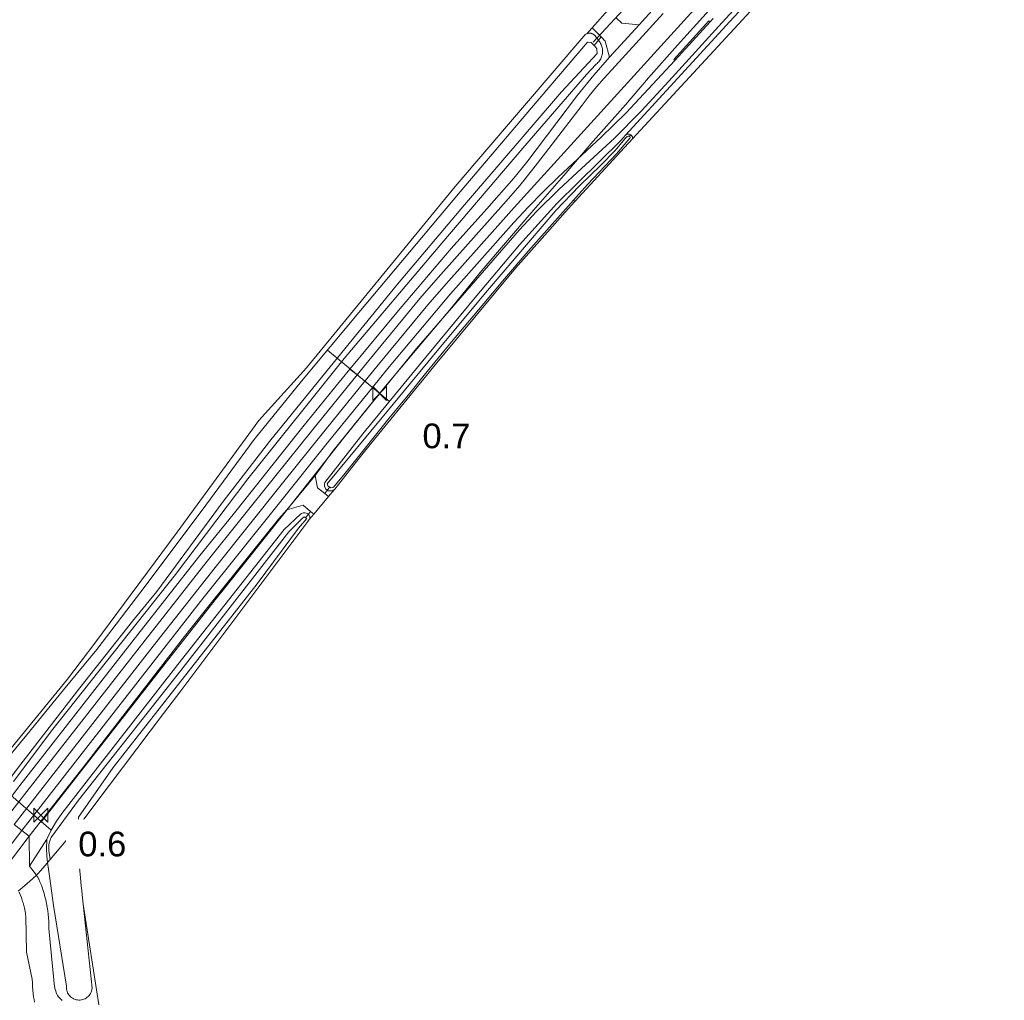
# Model space of a CAD drawing. Extents: x 140829 to 145054, y 448512 to 451778.
# Tile 26 of 152: x 141636 to 141796, y 449554 to 449713. Entities that reach past the tile are written whole.
import ezdxf
from ezdxf import colors
from ezdxf.entities.mleader import LeaderData, LeaderLine
from ezdxf.math import Vec2, Vec3

# ---------------------------------------------------------------- set-up
doc = ezdxf.new("R2010")
doc.units = 0
doc.header["$MEASUREMENT"] = 0
for name, color, linetype in [('geometrie2d', 7, 'Continuous'), ('geometrie2dBegroeidTerreindeel', 7, 'Continuous'), ('geometrie2dOndersteunendWaterdeel', 7, 'Continuous'), ('geometrie2dOndersteunendWegdeel', 7, 'Continuous'), ('geometrie2dOverigeConstructie', 7, 'Continuous'), ('geometrie2dWaterdeel', 7, 'Continuous'), ('geometrie2dWegdeel', 7, 'Continuous'), ('HMPAL', 1, 'Continuous'), ('PPALHM', 10, 'Continuous')]:
    doc.layers.add(name, color=color, linetype=linetype)
doc.styles.get("Standard").update_dxf_attribs({"font": 'arial.ttf'})

msp = doc.modelspace()

# ---------------------------------------------------------------- linework, layer by layer
at = {"layer": 'geometrie2d', "linetype": 'Continuous', "lineweight": 0}
for p, q in [((141742.62, 449708.67), (141747.77, 449714.35)), ((141737.93, 449703.41), (141742.62, 449708.67)), ((141734.2, 449699.03), (141737.93, 449703.41)), ((141728.96, 449693.13), (141734.2, 449699.03)), ((141724.21, 449687.56), (141728.96, 449693.13)), ((141718.94, 449681.51), (141724.21, 449687.56)), ((141710.98, 449672.19), (141718.94, 449681.51)), ((141705.78, 449665.86), (141710.98, 449672.19)), ((141699.9, 449658.89), (141705.78, 449665.86)), ((141695.14, 449653.17), (141699.9, 449658.89)), ((141688.57, 449645.05), (141695.14, 449653.17)), ((141678.91, 449632.82), (141688.57, 449645.05)), ((141669.17, 449620.6), (141678.91, 449632.82)), ((141668.04, 449619.18), (141669.17, 449620.6)), ((141659.73, 449608.58), (141668.04, 449619.18)), ((141639.61, 449582.87), (141659.73, 449608.58))]:
    msp.add_line(p, q, dxfattribs=at)
at = {"layer": 'geometrie2dBegroeidTerreindeel', "linetype": 'Continuous', "lineweight": 0}
for p, q in [((141735.36, 449693.52), (141766.7, 449727.49)), ((141731.35, 449714.33), (141728.81, 449711.47)), ((141728.81, 449711.47), (141728.3, 449710.9)), ((141727.45, 449710.13), (141706.63, 449685.78)), ((141727.56, 449710.26), (141727.45, 449710.13)), ((141727.68, 449710.37), (141727.56, 449710.26)), ((141727.82, 449710.46), (141727.68, 449710.37)), ((141727.97, 449710.53), (141727.82, 449710.46)), ((141728.3, 449710.9), (141727.97, 449710.53)), ((141734.03, 449692.09), (141735.36, 449693.52)), ((141726.03, 449683.35), (141734.03, 449692.09)), ((141706.63, 449685.78), (141682.58, 449656.43)), ((141724.45, 449681.62), (141726.03, 449683.35)), ((141721.62, 449678.43), (141724.45, 449681.62)), ((141716.42, 449672.56), (141721.62, 449678.43)), ((141703.68, 449657.25), (141716.42, 449672.56)), ((141693.11, 449644.34), (141703.68, 449657.25)), ((141682.58, 449656.43), (141674.91, 449647.93)), ((141674.91, 449647.93), (141661.67, 449629.88)), ((141691.35, 449642.1), (141693.11, 449644.34)), ((141687.21, 449636.84), (141691.35, 449642.1)), ((141686.15, 449635.62), (141687.07, 449636.72)), ((141687.07, 449636.72), (141687.21, 449636.84)), ((141683.79, 449632.79), (141686.15, 449635.62)), ((141682.8, 449631.57), (141683.05, 449631.9)), ((141683.05, 449631.9), (141683.79, 449632.79)), ((141683.79, 449632.79), (141683.79, 449632.79)), ((141662.26, 449604.19), (141682.8, 449631.57)), ((141661.67, 449629.88), (141648.34, 449611.89)), ((141648.34, 449611.89), (141643.91, 449606.07)), ((141643.91, 449606.07), (141634.35, 449594.32)), ((141659.49, 449600.52), (141662.26, 449604.19)), ((141648.52, 449586), (141659.49, 449600.52)), ((141645.81, 449582.4), (141648.52, 449586)), ((141645.63, 449582.19), (141645.81, 449582.4)), ((141645.52, 449581.4), (141645.57, 449581.89)), ((141645.53, 449580.91), (141645.52, 449581.4)), ((141645.56, 449578.74), (141645.53, 449580.91)), ((141645.57, 449581.89), (141645.63, 449582.19)), ((141645.8, 449576.05), (141645.56, 449578.74)), ((141639.21, 449574.62), (141640.63, 449576.3)), ((141640.63, 449576.3), (141640.71, 449576.39)), ((141640.71, 449576.39), (141640.86, 449575.32)), ((141646.02, 449573.98), (141645.8, 449576.05)), ((141638.93, 449574.37), (141639.21, 449574.62)), ((141640.86, 449575.32), (141641.06, 449573.82)), ((141639.04, 449574.11), (141638.93, 449574.37)), ((141639.11, 449574), (141639.04, 449574.11)), ((141639.22, 449573.78), (141639.11, 449574)), ((141639.27, 449573.7), (141639.22, 449573.78)), ((141639.47, 449573.27), (141639.27, 449573.7)), ((141639.65, 449572.84), (141639.47, 449573.27)), ((141639.81, 449572.39), (141639.65, 449572.84)), ((141641.06, 449573.82), (141641.67, 449569.42)), ((141646.16, 449572.58), (141646.02, 449573.98)), ((141636.13, 449571.61), (141636.28, 449571.24)), ((141636.28, 449571.24), (141636.42, 449570.86)), ((141639.98, 449571.88), (141639.81, 449572.39)), ((141640.14, 449571.37), (141639.98, 449571.88)), ((141640.29, 449570.85), (141640.14, 449571.37)), ((141646.19, 449572.29), (141646.16, 449572.58)), ((141646.47, 449569.64), (141646.19, 449572.29)), ((141636.42, 449570.86), (141636.55, 449570.49)), ((141636.55, 449570.49), (141636.66, 449570.1)), ((141636.66, 449570.1), (141636.71, 449569.97)), ((141636.71, 449569.97), (141636.74, 449569.89)), ((141636.74, 449569.89), (141636.81, 449569.67)), ((141636.81, 449569.67), (141636.88, 449569.45)), ((141640.42, 449570.33), (141640.29, 449570.85)), ((141640.54, 449569.76), (141640.42, 449570.33)), ((141640.65, 449569.18), (141640.54, 449569.76)), ((141646.47, 449569.64), (141649.03, 449553.37)), ((141647.9, 449556.04), (141646.47, 449569.64)), ((141646.47, 449569.64), (141646.47, 449569.64)), ((141649.03, 449553.37), (141646.47, 449569.64)), ((141636.88, 449569.45), (141636.94, 449569.23)), ((141636.94, 449569.23), (141636.99, 449568.98)), ((141636.99, 449568.98), (141637.04, 449568.75)), ((141637.04, 449568.75), (141637.05, 449568.73)), ((141637.05, 449568.73), (141637.09, 449568.47)), ((141637.09, 449568.47), (141637.12, 449568.21)), ((141637.12, 449568.21), (141637.15, 449567.95)), ((141640.74, 449568.6), (141640.65, 449569.18)), ((141640.82, 449568.02), (141640.74, 449568.6)), ((141640.87, 449567.44), (141640.82, 449568.02)), ((141641.67, 449569.42), (141643.76, 449556.38)), ((141637.15, 449567.95), (141637.17, 449567.69)), ((141637.17, 449567.69), (141637.17, 449567.64)), ((141637.17, 449567.64), (141637.31, 449561.86)), ((141640.91, 449566.86), (141640.87, 449567.44)), ((141640.93, 449566.27), (141640.91, 449566.86)), ((141640.94, 449565.69), (141640.93, 449566.27)), ((141641.85, 449556.26), (141640.94, 449565.69)), ((141637.31, 449561.86), (141638.24, 449557.51)), ((141638.24, 449557.51), (141638.25, 449556.92)), ((141638.25, 449556.92), (141638.28, 449556.32)), ((141638.28, 449556.32), (141638.32, 449555.72)), ((141638.32, 449555.72), (141638.38, 449555.13)), ((141641.92, 449555.9), (141641.85, 449556.26)), ((141642.03, 449555.55), (141641.92, 449555.9)), ((141642.17, 449555.21), (141642.03, 449555.55)), ((141643.76, 449556.38), (141643.75, 449556.12)), ((141643.75, 449556.12), (141643.77, 449555.92)), ((141643.77, 449555.92), (141643.8, 449555.71)), ((141643.8, 449555.71), (141643.86, 449555.51)), ((141643.86, 449555.51), (141643.94, 449555.32)), ((141643.94, 449555.32), (141644.04, 449555.14)), ((141647.64, 449555.21), (141647.74, 449555.39)), ((141647.74, 449555.39), (141647.81, 449555.59)), ((141647.81, 449555.59), (141647.86, 449555.79)), ((141647.86, 449555.79), (141647.9, 449556.04)), ((141638.38, 449555.13), (141638.44, 449554.68)), ((141638.44, 449554.68), (141638.52, 449554.24)), ((141638.52, 449554.24), (141638.61, 449553.8)), ((141642.34, 449554.89), (141642.17, 449555.21)), ((141642.55, 449554.59), (141642.34, 449554.89)), ((141642.79, 449554.31), (141642.55, 449554.59)), ((141643.06, 449554.06), (141642.79, 449554.31)), ((141644.04, 449555.14), (141644.16, 449554.96)), ((141644.16, 449554.96), (141644.3, 449554.8)), ((141644.3, 449554.8), (141644.44, 449554.66)), ((141644.44, 449554.66), (141644.6, 449554.54)), ((141644.6, 449554.54), (141644.78, 449554.42)), ((141644.78, 449554.42), (141644.93, 449554.34)), ((141644.93, 449554.34), (141644.96, 449554.33)), ((141644.96, 449554.33), (141645.15, 449554.25)), ((141645.15, 449554.25), (141645.35, 449554.19)), ((141645.35, 449554.19), (141645.56, 449554.15)), ((141645.56, 449554.15), (141645.77, 449554.13)), ((141645.77, 449554.13), (141645.93, 449554.14)), ((141645.93, 449554.14), (141645.97, 449554.14)), ((141645.97, 449554.14), (141646.01, 449554.14)), ((141646.01, 449554.14), (141646.18, 449554.16)), ((141646.18, 449554.16), (141646.38, 449554.21)), ((141646.38, 449554.21), (141646.58, 449554.27)), ((141646.58, 449554.27), (141646.77, 449554.35)), ((141646.77, 449554.35), (141646.95, 449554.46)), ((141646.95, 449554.46), (141647.12, 449554.58)), ((141647.12, 449554.58), (141647.28, 449554.71)), ((141647.28, 449554.71), (141647.42, 449554.87)), ((141647.42, 449554.87), (141647.54, 449555.03)), ((141647.54, 449555.03), (141647.64, 449555.21))]:
    msp.add_line(p, q, dxfattribs=at)
at = {"layer": 'geometrie2dOndersteunendWaterdeel', "linetype": 'Continuous', "lineweight": 0}
for p, q in [((141706.63, 449685.78), (141727.45, 449710.13)), ((141727.45, 449710.13), (141727.56, 449710.26)), ((141727.56, 449710.26), (141727.68, 449710.37)), ((141727.68, 449710.37), (141727.82, 449710.46)), ((141727.82, 449710.46), (141727.97, 449710.53)), ((141727.97, 449710.53), (141728.03, 449710.56)), ((141728.03, 449710.56), (141728.11, 449710.58)), ((141728.11, 449710.58), (141728.19, 449710.6)), ((141728.19, 449710.6), (141728.27, 449710.61)), ((141728.27, 449710.61), (141728.35, 449710.61)), ((141728.35, 449710.61), (141728.43, 449710.61)), ((141728.43, 449710.61), (141728.51, 449710.61)), ((141728.51, 449710.61), (141728.59, 449710.6)), ((141728.59, 449710.6), (141728.67, 449710.58)), ((141728.67, 449710.58), (141728.75, 449710.56)), ((141728.75, 449710.56), (141728.83, 449710.53)), ((141728.83, 449710.53), (141728.9, 449710.5)), ((141728.9, 449710.5), (141728.97, 449710.46)), ((141728.97, 449710.46), (141729.04, 449710.42)), ((141729.04, 449710.42), (141729.11, 449710.37)), ((141729.11, 449710.37), (141729.17, 449710.32)), ((141729.17, 449710.32), (141729.23, 449710.26)), ((141729.23, 449710.26), (141729.28, 449710.2)), ((141729.28, 449710.2), (141729.31, 449710.17)), ((141729.31, 449710.17), (141729.59, 449709.8)), ((141729.31, 449710.17), (141729.31, 449710.17)), ((141729.59, 449709.8), (141729.84, 449709.46)), ((141728.04, 449709.13), (141718.98, 449698.55)), ((141728.68, 449709.12), (141728.04, 449709.13)), ((141729.16, 449708.64), (141728.68, 449709.12)), ((141729.84, 449709.46), (141729.16, 449708.64)), ((141729.16, 449708.64), (141729.84, 449709.46)), ((141729.27, 449708.53), (141729.16, 449708.64)), ((141729.55, 449708.07), (141729.27, 449708.53)), ((141729.84, 449709.46), (141730.1, 449709.12)), ((141730.1, 449709.12), (141730.19, 449708.96)), ((141730.19, 449708.96), (141730.27, 449708.8)), ((141730.27, 449708.8), (141730.34, 449708.62)), ((141730.34, 449708.62), (141730.4, 449708.45)), ((141730.4, 449708.45), (141730.45, 449708.27)), ((141730.45, 449708.27), (141730.48, 449708.08)), ((141723.86, 449701.1), (141729.61, 449707.33)), ((141729.61, 449707.33), (141729.55, 449708.07)), ((141730.28, 449706.62), (141730.2, 449706.46)), ((141730.35, 449706.8), (141730.28, 449706.62)), ((141730.41, 449706.97), (141730.35, 449706.8)), ((141730.45, 449707.16), (141730.41, 449706.97)), ((141730.48, 449707.34), (141730.45, 449707.16)), ((141730.48, 449708.08), (141730.5, 449707.9)), ((141730.5, 449707.52), (141730.48, 449707.34)), ((141730.5, 449707.9), (141730.51, 449707.71)), ((141730.51, 449707.71), (141730.5, 449707.52)), ((141729.41, 449705.55), (141727.9, 449703.91)), ((141729.49, 449705.61), (141729.41, 449705.55)), ((141729.63, 449705.72), (141729.49, 449705.61)), ((141729.76, 449705.86), (141729.63, 449705.72)), ((141729.89, 449705.99), (141729.76, 449705.86)), ((141730, 449706.14), (141729.89, 449705.99)), ((141730.11, 449706.29), (141730, 449706.14)), ((141730.2, 449706.46), (141730.11, 449706.29)), ((141727.9, 449703.91), (141717.59, 449691.99)), ((141708.18, 449682.81), (141723.86, 449701.1)), ((141718.98, 449698.55), (141707.45, 449684.94)), ((141733.46, 449693.26), (141734.24, 449694.08)), ((141734.49, 449693.91), (141734.12, 449693.49)), ((141734.24, 449694.08), (141734.52, 449694.26)), ((141734.67, 449693.97), (141734.49, 449693.91)), ((141734.52, 449694.26), (141734.85, 449694.28)), ((141734.8, 449693.96), (141734.67, 449693.97)), ((141734.85, 449693.92), (141734.8, 449693.96)), ((141734.85, 449694.28), (141735.06, 449694.18)), ((141734.85, 449693.92), (141735.06, 449694.18)), ((141735.06, 449694.18), (141734.85, 449693.92)), ((141734.9, 449693.89), (141734.85, 449693.92)), ((141734.96, 449693.76), (141734.9, 449693.89)), ((141735.06, 449694.18), (141735.15, 449694.13)), ((141735.15, 449694.13), (141735.33, 449693.86)), ((141735.33, 449693.86), (141735.36, 449693.52)), ((141723.12, 449683.07), (141733.46, 449693.26)), ((141734.12, 449693.49), (141732.53, 449691.63)), ((141732.77, 449691.1), (141734.94, 449693.61)), ((141735.36, 449693.52), (141734.03, 449692.09)), ((141734.94, 449693.61), (141734.96, 449693.76)), ((141717.59, 449691.99), (141704.49, 449676.62)), ((141734.03, 449692.09), (141726.03, 449683.35)), ((141728.05, 449686.12), (141732.77, 449691.1)), ((141732.53, 449691.63), (141730.21, 449689.27)), ((141730.21, 449689.27), (141726.79, 449685.9)), ((141726.79, 449685.9), (141722.95, 449681.92)), ((141725.79, 449683.57), (141728.05, 449686.12)), ((141682.58, 449656.43), (141706.63, 449685.78)), ((141707.45, 449684.94), (141691.08, 449665.38)), ((141697.32, 449669.97), (141708.18, 449682.81)), ((141717.06, 449676.35), (141723.12, 449683.07)), ((141723.2, 449680.66), (141725.79, 449683.57)), ((141726.03, 449683.35), (141724.45, 449681.62)), ((141725.79, 449683.57), (141726.03, 449683.35)), ((141726.03, 449683.35), (141725.79, 449683.57)), ((141725.79, 449683.57), (141725.79, 449683.57)), ((141722.95, 449681.92), (141711.9, 449668.94)), ((141724.45, 449681.62), (141721.62, 449678.43)), ((141718.47, 449675.34), (141723.2, 449680.66)), ((141721.62, 449678.43), (141716.42, 449672.56)), ((141704.49, 449676.62), (141688.71, 449657.97)), ((141709.9, 449667.81), (141717.06, 449676.35)), ((141714.61, 449670.86), (141718.47, 449675.34)), ((141716.42, 449672.56), (141703.68, 449657.25)), ((141685.25, 449655.17), (141697.32, 449669.97)), ((141711, 449666.55), (141714.61, 449670.86)), ((141711.9, 449668.94), (141704, 449659.55)), ((141700.88, 449656.96), (141709.9, 449667.81)), ((141691.08, 449665.38), (141681.81, 449654.28)), ((141706.07, 449660.68), (141711, 449666.55)), ((141701.65, 449655.24), (141706.07, 449660.68)), ((141704, 449659.55), (141694.85, 449648.4)), ((141688.71, 449657.97), (141673.11, 449638.48)), ((141703.68, 449657.25), (141693.11, 449644.34)), ((141674.91, 449647.93), (141682.58, 449656.43)), ((141691.73, 449645.75), (141700.88, 449656.96)), ((141681.81, 449654.28), (141674.12, 449644.84)), ((141676.64, 449644.51), (141685.25, 449655.17)), ((141699.32, 449652.35), (141701.65, 449655.24)), ((141695.92, 449648.23), (141699.32, 449652.35)), ((141661.67, 449629.88), (141674.91, 449647.93)), ((141694.85, 449648.4), (141685.96, 449637.68)), ((141688.84, 449639.43), (141695.92, 449648.23)), ((141674.12, 449644.84), (141666.29, 449634.24)), ((141669.12, 449634.82), (141676.64, 449644.51)), ((141685.56, 449637.9), (141691.73, 449645.75)), ((141693.11, 449644.34), (141691.35, 449642.1)), ((141691.35, 449642.1), (141687.21, 449636.84)), ((141673.11, 449638.48), (141661.39, 449623)), ((141673.11, 449638.48), (141673.11, 449638.48)), ((141687, 449637.21), (141688.84, 449639.43)), ((141685.49, 449637.67), (141685.56, 449637.9)), ((141685.51, 449637.3), (141685.49, 449637.67)), ((141685.71, 449636.84), (141685.51, 449637.3)), ((141685.97, 449636.66), (141685.71, 449636.84)), ((141685.96, 449637.68), (141685.98, 449637.49)), ((141685.97, 449636.66), (141686.37, 449637.14)), ((141686.37, 449637.14), (141685.97, 449636.66)), ((141686.1, 449636.57), (141685.97, 449636.66)), ((141685.97, 449636.66), (141685.97, 449636.66)), ((141685.98, 449637.49), (141686.03, 449637.37)), ((141686.03, 449637.37), (141686.37, 449637.14)), ((141686.55, 449636.54), (141686.1, 449636.57)), ((141686.37, 449637.14), (141686.52, 449637.04)), ((141686.52, 449637.04), (141686.88, 449637.07)), ((141686.74, 449636.57), (141686.55, 449636.54)), ((141686.55, 449636.54), (141686.55, 449636.54)), ((141686.91, 449636.63), (141686.74, 449636.57)), ((141686.88, 449637.07), (141687, 449637.21)), ((141687.07, 449636.72), (141686.91, 449636.63)), ((141687.21, 449636.84), (141687.07, 449636.72)), ((141666.29, 449634.24), (141656.65, 449621.34)), ((141658.4, 449620.25), (141669.12, 449634.82)), ((141678.98, 449630.28), (141681.62, 449632.78)), ((141681.94, 449632.12), (141679.73, 449629.89)), ((141681.33, 449630.51), (141682.64, 449632.05)), ((141681.62, 449632.78), (141681.77, 449632.89)), ((141681.77, 449632.89), (141682.08, 449633)), ((141682.24, 449632.35), (141681.94, 449632.12)), ((141682.08, 449633), (141682.4, 449633)), ((141682.46, 449632.19), (141682.24, 449632.35)), ((141682.4, 449633), (141682.71, 449632.89)), ((141682.9, 449632.75), (141682.46, 449632.19)), ((141682.46, 449632.19), (141682.9, 449632.75)), ((141682.64, 449632.05), (141682.46, 449632.19)), ((141682.71, 449632.89), (141682.82, 449632.82)), ((141683.05, 449631.9), (141682.8, 449631.57)), ((141682.82, 449632.82), (141682.86, 449632.79)), ((141682.86, 449632.79), (141682.9, 449632.75)), ((141682.9, 449632.75), (141682.96, 449632.69)), ((141682.96, 449632.69), (141683.09, 449632.47)), ((141683.11, 449632.04), (141683.05, 449631.9)), ((141683.09, 449632.47), (141683.12, 449632.34)), ((141683.12, 449632.11), (141683.11, 449632.04)), ((141683.12, 449632.34), (141683.13, 449632.19)), ((141683.13, 449632.19), (141683.12, 449632.11)), ((141661.8, 449608.42), (141678.98, 449630.28)), ((141682.8, 449631.57), (141662.26, 449604.19)), ((141674.61, 449621.48), (141681.33, 449630.51)), ((141648.34, 449611.89), (141661.67, 449629.88)), ((141679.73, 449629.89), (141662.26, 449607.48)), ((141661.39, 449623), (141641.55, 449597.97)), ((141656.65, 449621.34), (141648.66, 449610.89)), ((141665.04, 449609.25), (141674.61, 449621.48)), ((141654.47, 449615.44), (141658.4, 449620.25)), ((141645.94, 449604.68), (141654.47, 449615.44)), ((141643.91, 449606.07), (141648.34, 449611.89)), ((141648.66, 449610.89), (141643.27, 449604.32)), ((141648.49, 449591.35), (141661.8, 449608.42)), ((141651.34, 449591.79), (141665.04, 449609.25)), ((141662.26, 449607.48), (141645.73, 449586.46)), ((141634.35, 449594.32), (141643.91, 449606.07)), ((141636.38, 449592.31), (141645.94, 449604.68)), ((141643.27, 449604.32), (141637.37, 449597.04)), ((141662.26, 449604.19), (141659.49, 449600.52)), ((141659.49, 449600.52), (141648.52, 449586)), ((141637.37, 449597.04), (141634.56, 449593.67)), ((141641.55, 449597.97), (141635.19, 449589.48)), ((141631.98, 449586.61), (141636.38, 449592.31)), ((141643, 449584.35), (141648.49, 449591.35)), ((141645.74, 449583.75), (141651.34, 449591.79)), ((141645.73, 449586.46), (141641.41, 449580.63)), ((141648.52, 449586), (141645.81, 449582.4)), ((141642.15, 449583.08), (141643, 449584.35)), ((141641.31, 449581.63), (141642.15, 449583.08)), ((141645.63, 449582.19), (141645.74, 449583.75)), ((141645.81, 449582.4), (141645.63, 449582.19)), ((141640.61, 449580.18), (141641.31, 449581.63)), ((141645.63, 449582.19), (141645.63, 449582.19)), ((141640.56, 449578.71), (141640.6, 449580.01)), ((141640.6, 449580.01), (141640.61, 449580.18)), ((141640.93, 449579.26), (141640.9, 449579.01)), ((141640.97, 449579.5), (141640.93, 449579.26)), ((141641.03, 449579.75), (141640.97, 449579.5)), ((141641.11, 449579.99), (141641.03, 449579.75)), ((141641.2, 449580.22), (141641.11, 449579.99)), ((141641.31, 449580.45), (141641.2, 449580.22)), ((141641.41, 449580.63), (141641.31, 449580.45)), ((141640.6, 449577.41), (141640.56, 449578.71)), ((141640.9, 449579.01), (141640.89, 449578.75)), ((141640.89, 449578.75), (141640.9, 449578.5)), ((141640.9, 449578.5), (141640.92, 449578.32)), ((141640.92, 449578.32), (141641.12, 449576.89)), ((141640.71, 449576.39), (141640.6, 449577.41)), ((141641.12, 449576.89), (141640.71, 449576.39)), ((141640.71, 449576.39), (141640.71, 449576.39))]:
    msp.add_line(p, q, dxfattribs=at)
at = {"layer": 'geometrie2dOndersteunendWegdeel', "linetype": 'Continuous', "lineweight": 0}
for p, q in [((141767.44, 449730.3), (141751.11, 449712.51)), ((141751.11, 449712.51), (141767.44, 449730.3)), ((141766.7, 449727.49), (141735.36, 449693.52)), ((141749.84, 449712.32), (141760.87, 449724.5)), ((141738.99, 449714.83), (141736.41, 449711.96)), ((141733.61, 449712.24), (141732.77, 449713.02)), ((141728.3, 449710.9), (141728.81, 449711.47)), ((141728.81, 449711.47), (141730.25, 449710.02)), ((141736.41, 449711.96), (141733.61, 449712.24)), ((141751.11, 449712.51), (141734.24, 449694.08)), ((141734.24, 449694.08), (141751.11, 449712.51)), ((141742.03, 449706.37), (141747.72, 449712.62)), ((141747.9, 449712.46), (141742.21, 449706.21)), ((141743.4, 449705.21), (141749.84, 449712.32)), ((141747.72, 449712.62), (141747.9, 449712.46)), ((141747.9, 449712.46), (141747.9, 449712.46)), ((141727.97, 449710.53), (141728.3, 449710.9)), ((141728.03, 449710.56), (141727.97, 449710.53)), ((141728.11, 449710.58), (141728.03, 449710.56)), ((141728.19, 449710.6), (141728.11, 449710.58)), ((141728.27, 449710.61), (141728.19, 449710.6)), ((141728.35, 449710.61), (141728.27, 449710.61)), ((141728.43, 449710.61), (141728.35, 449710.61)), ((141728.51, 449710.61), (141728.43, 449710.61)), ((141728.59, 449710.6), (141728.51, 449710.61)), ((141728.67, 449710.58), (141728.59, 449710.6)), ((141728.75, 449710.56), (141728.67, 449710.58)), ((141728.83, 449710.53), (141728.75, 449710.56)), ((141728.9, 449710.5), (141728.83, 449710.53)), ((141728.97, 449710.46), (141728.9, 449710.5)), ((141729.04, 449710.42), (141728.97, 449710.46)), ((141729.11, 449710.37), (141729.04, 449710.42)), ((141729.17, 449710.32), (141729.11, 449710.37)), ((141729.23, 449710.26), (141729.17, 449710.32)), ((141729.28, 449710.2), (141729.23, 449710.26)), ((141729.31, 449710.17), (141729.28, 449710.2)), ((141729.59, 449709.8), (141729.31, 449710.17)), ((141729.84, 449709.46), (141729.59, 449709.8)), ((141729.84, 449709.46), (141730.25, 449710.02)), ((141730.25, 449710.02), (141729.84, 449709.46)), ((141730.25, 449710.02), (141730.95, 449709.33)), ((141730.1, 449709.12), (141729.84, 449709.46)), ((141729.84, 449709.46), (141729.84, 449709.46)), ((141730.19, 449708.96), (141730.1, 449709.12)), ((141730.27, 449708.8), (141730.19, 449708.96)), ((141730.34, 449708.62), (141730.27, 449708.8)), ((141730.4, 449708.45), (141730.34, 449708.62)), ((141730.45, 449708.27), (141730.4, 449708.45)), ((141730.48, 449708.08), (141730.45, 449708.27)), ((141730.95, 449709.33), (141731.64, 449706.74)), ((141731.64, 449706.74), (141729.1, 449703.82)), ((141730.2, 449706.46), (141730.28, 449706.62)), ((141730.28, 449706.62), (141730.35, 449706.8)), ((141730.35, 449706.8), (141730.41, 449706.97)), ((141730.41, 449706.97), (141730.45, 449707.16)), ((141730.45, 449707.16), (141730.48, 449707.34)), ((141730.5, 449707.9), (141730.48, 449708.08)), ((141730.48, 449707.34), (141730.5, 449707.52)), ((141730.51, 449707.71), (141730.5, 449707.9)), ((141730.5, 449707.52), (141730.51, 449707.71)), ((141727.9, 449703.91), (141729.41, 449705.55)), ((141729.41, 449705.55), (141729.49, 449705.61)), ((141729.49, 449705.61), (141729.63, 449705.72)), ((141729.63, 449705.72), (141729.76, 449705.86)), ((141729.76, 449705.86), (141729.89, 449705.99)), ((141729.89, 449705.99), (141730, 449706.14)), ((141730, 449706.14), (141730.11, 449706.29)), ((141730.11, 449706.29), (141730.2, 449706.46)), ((141741.23, 449702.82), (141743.4, 449705.21)), ((141742.21, 449706.21), (141742.03, 449706.37)), ((141717.59, 449691.99), (141727.9, 449703.91)), ((141729.1, 449703.82), (141726.43, 449700.58)), ((141736.74, 449697.98), (141741.23, 449702.82)), ((141726.43, 449700.58), (141718.23, 449689.72)), ((141732.41, 449693.62), (141736.74, 449697.98)), ((141734.24, 449694.08), (141733.46, 449693.26)), ((141734.52, 449694.26), (141734.24, 449694.08)), ((141734.85, 449694.28), (141734.52, 449694.26)), ((141735.06, 449694.18), (141734.85, 449694.28)), ((141735.15, 449694.13), (141735.06, 449694.18)), ((141735.33, 449693.86), (141735.15, 449694.13)), ((141735.36, 449693.52), (141735.33, 449693.86)), ((141733.46, 449693.26), (141723.12, 449683.07)), ((141727.12, 449688.73), (141732.41, 449693.62)), ((141735.36, 449693.52), (141735.36, 449693.52)), ((141704.49, 449676.62), (141717.59, 449691.99)), ((141718.23, 449689.72), (141716.14, 449687.16)), ((141723.43, 449685.33), (141727.12, 449688.73)), ((141716.14, 449687.16), (141711.78, 449682.19)), ((141719.89, 449681.83), (141723.43, 449685.33)), ((141723.12, 449683.07), (141717.06, 449676.35)), ((141711.78, 449682.19), (141705.99, 449675.74)), ((141717.02, 449678.75), (141719.89, 449681.83)), ((141700.41, 449659.56), (141717.02, 449678.75)), ((141688.71, 449657.97), (141704.49, 449676.62)), ((141717.06, 449676.35), (141709.9, 449667.81)), ((141705.99, 449675.74), (141697.75, 449666.05)), ((141709.9, 449667.81), (141700.88, 449656.96)), ((141697.75, 449666.05), (141689.63, 449656.26)), ((141694.45, 449652.32), (141700.41, 449659.56)), ((141673.11, 449638.48), (141688.71, 449657.97)), ((141689.63, 449656.26), (141687.62, 449653.8)), ((141700.88, 449656.96), (141691.73, 449645.75)), ((141687.62, 449653.8), (141682.02, 449646.9)), ((141692.98, 449650.5), (141694.45, 449652.32)), ((141694.45, 449652.32), (141694.45, 449652.32)), ((141689.14, 449645.79), (141692.98, 449650.5)), ((141682.02, 449646.9), (141670.94, 449633.01)), ((141682.02, 449646.9), (141682.02, 449646.9)), ((141691.73, 449645.75), (141685.56, 449637.9)), ((141686.88, 449642.95), (141689.14, 449645.79)), ((141683.98, 449639.05), (141686.88, 449642.95)), ((141661.39, 449623), (141673.11, 449638.48)), ((141684.4, 449637.05), (141683.98, 449639.05)), ((141685.59, 449636.1), (141684.4, 449637.05)), ((141685.56, 449637.9), (141685.49, 449637.67)), ((141685.49, 449637.67), (141685.51, 449637.3)), ((141685.51, 449637.3), (141685.71, 449636.84)), ((141685.97, 449636.66), (141685.59, 449636.1)), ((141685.59, 449636.1), (141685.97, 449636.66)), ((141685.71, 449636.84), (141685.97, 449636.66)), ((141685.97, 449636.66), (141686.1, 449636.57)), ((141685.97, 449636.66), (141685.97, 449636.66)), ((141686.1, 449636.57), (141686.55, 449636.54)), ((141687.07, 449636.72), (141686.15, 449635.62)), ((141686.55, 449636.54), (141686.74, 449636.57)), ((141686.74, 449636.57), (141686.91, 449636.63)), ((141686.91, 449636.63), (141687.07, 449636.72)), ((141686.15, 449635.62), (141685.59, 449636.1)), ((141678.06, 449631.94), (141679.42, 449633.49)), ((141679.42, 449633.49), (141682.05, 449634.21)), ((141682.05, 449634.21), (141683.27, 449633.22)), ((141670.94, 449633.01), (141665.13, 449625.79)), ((141667.04, 449618.19), (141678.06, 449631.94)), ((141681.62, 449632.78), (141678.98, 449630.28)), ((141681.77, 449632.89), (141681.62, 449632.78)), ((141682.08, 449633), (141681.77, 449632.89)), ((141682.4, 449633), (141682.08, 449633)), ((141682.71, 449632.89), (141682.4, 449633)), ((141682.82, 449632.82), (141682.71, 449632.89)), ((141682.86, 449632.79), (141682.82, 449632.82)), ((141682.9, 449632.75), (141682.86, 449632.79)), ((141682.9, 449632.75), (141683.27, 449633.22)), ((141683.27, 449633.22), (141682.9, 449632.75)), ((141682.96, 449632.69), (141682.9, 449632.75)), ((141682.9, 449632.75), (141682.9, 449632.75)), ((141683.09, 449632.47), (141682.96, 449632.69)), ((141683.79, 449632.79), (141683.05, 449631.9)), ((141683.05, 449631.9), (141683.11, 449632.04)), ((141683.12, 449632.34), (141683.09, 449632.47)), ((141683.11, 449632.04), (141683.12, 449632.11)), ((141683.13, 449632.19), (141683.12, 449632.34)), ((141683.12, 449632.11), (141683.13, 449632.19)), ((141683.27, 449633.22), (141683.79, 449632.79)), ((141678.98, 449630.28), (141661.8, 449608.42)), ((141665.13, 449625.79), (141655.3, 449613.32)), ((141641.55, 449597.97), (141661.39, 449623)), ((141662.89, 449612.99), (141667.04, 449618.19)), ((141655.3, 449613.32), (141636.2, 449588.84)), ((141646.39, 449591.73), (141662.89, 449612.99)), ((141661.8, 449608.42), (141648.49, 449591.35)), ((141635.19, 449589.48), (141641.55, 449597.97)), ((141637.74, 449580.66), (141646.39, 449591.73)), ((141648.49, 449591.35), (141643, 449584.35)), ((141636.2, 449588.84), (141632.82, 449584.45)), ((141643, 449584.35), (141642.15, 449583.08)), ((141642.15, 449583.08), (141641.31, 449581.63)), ((141641.31, 449581.63), (141640.61, 449580.18)), ((141637.79, 449575.83), (141637.74, 449580.66)), ((141640.61, 449580.18), (141637.79, 449575.83)), ((141637.79, 449575.83), (141640.61, 449580.18)), ((141640.6, 449580.01), (141640.56, 449578.71)), ((141640.61, 449580.18), (141640.6, 449580.01)), ((141640.61, 449580.18), (141640.61, 449580.18)), ((141640.61, 449580.18), (141640.61, 449580.18)), ((141640.56, 449578.71), (141640.6, 449577.41)), ((141640.63, 449576.3), (141639.21, 449574.62)), ((141640.6, 449577.41), (141640.71, 449576.39)), ((141640.71, 449576.39), (141640.63, 449576.3)), ((141638.93, 449574.37), (141637.79, 449575.83)), ((141639.21, 449574.62), (141638.93, 449574.37))]:
    msp.add_line(p, q, dxfattribs=at)
at = {"layer": 'geometrie2dOverigeConstructie', "linetype": 'Continuous', "lineweight": 0}
for p, q in [((141728.98, 449709.14), (141733.83, 449714.39)), ((141733.83, 449714.39), (141728.98, 449709.14))]:
    msp.add_line(p, q, dxfattribs=at)
at = {"layer": 'geometrie2dWaterdeel', "linetype": 'Continuous', "lineweight": 0}
for p, q in [((141718.98, 449698.55), (141728.04, 449709.13)), ((141728.04, 449709.13), (141728.68, 449709.12)), ((141728.68, 449709.12), (141729.16, 449708.64)), ((141729.16, 449708.64), (141729.27, 449708.53)), ((141729.27, 449708.53), (141729.55, 449708.07)), ((141729.61, 449707.33), (141723.86, 449701.1)), ((141729.55, 449708.07), (141729.61, 449707.33)), ((141723.86, 449701.1), (141708.18, 449682.81)), ((141707.45, 449684.94), (141718.98, 449698.55)), ((141734.12, 449693.49), (141734.49, 449693.91)), ((141734.49, 449693.91), (141734.67, 449693.97)), ((141734.67, 449693.97), (141734.8, 449693.96)), ((141734.8, 449693.96), (141734.85, 449693.92)), ((141734.85, 449693.92), (141734.9, 449693.89)), ((141734.9, 449693.89), (141734.96, 449693.76)), ((141732.53, 449691.63), (141734.12, 449693.49)), ((141734.94, 449693.61), (141732.77, 449691.1)), ((141734.96, 449693.76), (141734.94, 449693.61)), ((141732.77, 449691.1), (141728.05, 449686.12)), ((141730.21, 449689.27), (141732.53, 449691.63)), ((141726.79, 449685.9), (141730.21, 449689.27)), ((141722.95, 449681.92), (141726.79, 449685.9)), ((141728.05, 449686.12), (141725.79, 449683.57)), ((141691.08, 449665.38), (141707.45, 449684.94)), ((141708.18, 449682.81), (141697.32, 449669.97)), ((141725.79, 449683.57), (141723.2, 449680.66)), ((141711.9, 449668.94), (141722.95, 449681.92)), ((141723.2, 449680.66), (141718.47, 449675.34)), ((141718.47, 449675.34), (141714.61, 449670.86)), ((141697.32, 449669.97), (141685.25, 449655.17)), ((141714.61, 449670.86), (141711, 449666.55)), ((141704, 449659.55), (141711.9, 449668.94)), ((141681.81, 449654.28), (141691.08, 449665.38)), ((141711, 449666.55), (141706.07, 449660.68)), ((141706.07, 449660.68), (141701.65, 449655.24)), ((141694.85, 449648.4), (141704, 449659.55)), ((141674.12, 449644.84), (141681.81, 449654.28)), ((141685.25, 449655.17), (141676.64, 449644.51)), ((141701.65, 449655.24), (141699.32, 449652.35)), ((141699.32, 449652.35), (141695.92, 449648.23)), ((141685.96, 449637.68), (141694.85, 449648.4)), ((141695.92, 449648.23), (141688.84, 449639.43)), ((141666.29, 449634.24), (141674.12, 449644.84)), ((141676.64, 449644.51), (141669.12, 449634.82)), ((141688.84, 449639.43), (141687, 449637.21)), ((141685.98, 449637.49), (141685.96, 449637.68)), ((141686.03, 449637.37), (141685.98, 449637.49)), ((141686.37, 449637.14), (141686.03, 449637.37)), ((141686.52, 449637.04), (141686.37, 449637.14)), ((141686.37, 449637.14), (141686.37, 449637.14)), ((141686.88, 449637.07), (141686.52, 449637.04)), ((141687, 449637.21), (141686.88, 449637.07)), ((141656.65, 449621.34), (141666.29, 449634.24)), ((141669.12, 449634.82), (141658.4, 449620.25)), ((141679.73, 449629.89), (141681.94, 449632.12)), ((141682.64, 449632.05), (141681.33, 449630.51)), ((141681.94, 449632.12), (141682.24, 449632.35)), ((141682.24, 449632.35), (141682.46, 449632.19)), ((141682.46, 449632.19), (141682.64, 449632.05)), ((141681.33, 449630.51), (141674.61, 449621.48)), ((141662.26, 449607.48), (141679.73, 449629.89)), ((141648.66, 449610.89), (141656.65, 449621.34)), ((141674.61, 449621.48), (141665.04, 449609.25)), ((141658.4, 449620.25), (141654.47, 449615.44)), ((141654.47, 449615.44), (141645.94, 449604.68)), ((141643.27, 449604.32), (141648.66, 449610.89)), ((141665.04, 449609.25), (141651.34, 449591.79)), ((141645.73, 449586.46), (141662.26, 449607.48)), ((141645.94, 449604.68), (141636.38, 449592.31)), ((141637.37, 449597.04), (141643.27, 449604.32)), ((141634.56, 449593.67), (141637.37, 449597.04)), ((141636.38, 449592.31), (141631.98, 449586.61)), ((141651.34, 449591.79), (141645.74, 449583.75)), ((141641.41, 449580.63), (141645.73, 449586.46)), ((141645.74, 449583.75), (141645.63, 449582.19)), ((141641.12, 449576.89), (141644.87, 449581.33)), ((141644.87, 449581.33), (141641.12, 449576.89)), ((141644.87, 449581.33), (141645.63, 449582.19)), ((141645.63, 449582.19), (141644.87, 449581.33)), ((141645.57, 449581.89), (141645.52, 449581.4)), ((141645.52, 449581.4), (141645.53, 449580.91)), ((141645.53, 449580.91), (141645.56, 449578.74)), ((141645.63, 449582.19), (141645.57, 449581.89)), ((141640.9, 449579.01), (141640.93, 449579.26)), ((141640.93, 449579.26), (141640.97, 449579.5)), ((141640.97, 449579.5), (141641.03, 449579.75)), ((141641.03, 449579.75), (141641.11, 449579.99)), ((141641.11, 449579.99), (141641.2, 449580.22)), ((141641.2, 449580.22), (141641.31, 449580.45)), ((141641.31, 449580.45), (141641.41, 449580.63)), ((141640.89, 449578.75), (141640.9, 449579.01)), ((141640.9, 449578.5), (141640.89, 449578.75)), ((141640.92, 449578.32), (141640.9, 449578.5)), ((141641.12, 449576.89), (141640.92, 449578.32)), ((141640.92, 449578.32), (141640.92, 449578.32)), ((141645.56, 449578.74), (141645.8, 449576.05)), ((141640.71, 449576.39), (141641.12, 449576.89)), ((141640.86, 449575.32), (141640.71, 449576.39)), ((141641.12, 449576.89), (141641.12, 449576.89)), ((141645.8, 449576.05), (141646.02, 449573.98)), ((141641.06, 449573.82), (141640.86, 449575.32)), ((141641.67, 449569.42), (141641.06, 449573.82)), ((141646.02, 449573.98), (141646.16, 449572.58)), ((141646.16, 449572.58), (141646.19, 449572.29)), ((141646.19, 449572.29), (141646.47, 449569.64)), ((141646.47, 449569.64), (141647.9, 449556.04)), ((141643.76, 449556.38), (141641.67, 449569.42)), ((141643.75, 449556.12), (141643.76, 449556.38)), ((141643.77, 449555.92), (141643.75, 449556.12)), ((141643.8, 449555.71), (141643.77, 449555.92)), ((141643.86, 449555.51), (141643.8, 449555.71)), ((141643.94, 449555.32), (141643.86, 449555.51)), ((141644.04, 449555.14), (141643.94, 449555.32)), ((141647.74, 449555.39), (141647.64, 449555.21)), ((141647.81, 449555.59), (141647.74, 449555.39)), ((141647.86, 449555.79), (141647.81, 449555.59)), ((141647.9, 449556.04), (141647.86, 449555.79)), ((141644.16, 449554.96), (141644.04, 449555.14)), ((141644.3, 449554.8), (141644.16, 449554.96)), ((141644.44, 449554.66), (141644.3, 449554.8)), ((141644.6, 449554.54), (141644.44, 449554.66)), ((141644.78, 449554.42), (141644.6, 449554.54)), ((141644.93, 449554.34), (141644.78, 449554.42)), ((141644.96, 449554.33), (141644.93, 449554.34)), ((141645.15, 449554.25), (141644.96, 449554.33)), ((141645.35, 449554.19), (141645.15, 449554.25)), ((141645.56, 449554.15), (141645.35, 449554.19)), ((141645.77, 449554.13), (141645.56, 449554.15)), ((141645.93, 449554.14), (141645.77, 449554.13)), ((141645.97, 449554.14), (141645.93, 449554.14)), ((141646.01, 449554.14), (141645.97, 449554.14)), ((141646.18, 449554.16), (141646.01, 449554.14)), ((141646.38, 449554.21), (141646.18, 449554.16)), ((141646.58, 449554.27), (141646.38, 449554.21)), ((141646.77, 449554.35), (141646.58, 449554.27)), ((141646.95, 449554.46), (141646.77, 449554.35)), ((141647.12, 449554.58), (141646.95, 449554.46)), ((141647.28, 449554.71), (141647.12, 449554.58)), ((141647.42, 449554.87), (141647.28, 449554.71)), ((141647.54, 449555.03), (141647.42, 449554.87)), ((141647.64, 449555.21), (141647.54, 449555.03))]:
    msp.add_line(p, q, dxfattribs=at)
at = {"layer": 'geometrie2dWegdeel', "linetype": 'Continuous', "lineweight": 0}
for p, q in [((141760.87, 449724.5), (141749.84, 449712.32)), ((141716.19, 449682.41), (141746.95, 449716.3)), ((141746.95, 449716.3), (141716.19, 449682.41)), ((141736.41, 449711.96), (141738.99, 449714.83)), ((141728.81, 449711.47), (141731.35, 449714.33)), ((141740.29, 449713.81), (141732, 449704.7)), ((141732, 449704.7), (141740.29, 449713.81)), ((141732.77, 449713.02), (141733.61, 449712.24)), ((141730.25, 449710.02), (141728.81, 449711.47)), ((141731.64, 449706.74), (141736.41, 449711.96)), ((141736.41, 449711.96), (141731.64, 449706.74)), ((141733.61, 449712.24), (141736.41, 449711.96)), ((141747.72, 449712.62), (141742.03, 449706.37)), ((141742.21, 449706.21), (141747.9, 449712.46)), ((141749.84, 449712.32), (141743.4, 449705.21)), ((141747.9, 449712.46), (141747.72, 449712.62)), ((141747.9, 449712.46), (141748.37, 449712.97)), ((141748.37, 449712.97), (141747.9, 449712.46)), ((141730.95, 449709.33), (141730.25, 449710.02)), ((141731.64, 449706.74), (141730.95, 449709.33)), ((141729.1, 449703.82), (141731.64, 449706.74)), ((141734.34, 449697.74), (141742.21, 449706.21)), ((141742.21, 449706.21), (141734.34, 449697.74)), ((141743.4, 449705.21), (141741.23, 449702.82)), ((141742.03, 449706.37), (141742.21, 449706.21)), ((141726.43, 449700.58), (141729.1, 449703.82)), ((141732, 449704.7), (141730.74, 449703.32)), ((141730.74, 449703.32), (141732, 449704.7)), ((141729.52, 449701.91), (141728.34, 449700.45)), ((141728.34, 449700.45), (141729.52, 449701.91)), ((141730.74, 449703.32), (141729.52, 449701.91)), ((141729.52, 449701.91), (141730.74, 449703.32)), ((141741.23, 449702.82), (141736.74, 449697.98)), ((141718.23, 449689.72), (141726.43, 449700.58)), ((141728.34, 449700.45), (141727.21, 449698.96)), ((141727.21, 449698.96), (141728.34, 449700.45)), ((141727.21, 449698.96), (141721.28, 449691.26)), ((141721.28, 449691.26), (141727.21, 449698.96)), ((141730.29, 449693.8), (141734.34, 449697.74)), ((141734.34, 449697.74), (141730.29, 449693.8)), ((141736.74, 449697.98), (141732.41, 449693.62)), ((141724.12, 449688.04), (141730.29, 449693.8)), ((141730.29, 449693.8), (141724.12, 449688.04)), ((141732.41, 449693.62), (141727.12, 449688.73)), ((141721.28, 449691.26), (141719.22, 449688.58)), ((141719.22, 449688.58), (141721.28, 449691.26)), ((141716.14, 449687.16), (141718.23, 449689.72)), ((141719.22, 449688.58), (141717.1, 449685.97)), ((141717.1, 449685.97), (141719.22, 449688.58)), ((141723.34, 449687.3), (141724.12, 449688.04)), ((141724.12, 449688.04), (141723.34, 449687.3)), ((141727.12, 449688.73), (141723.43, 449685.33)), ((141711.78, 449682.19), (141716.14, 449687.16)), ((141717.1, 449685.97), (141714.91, 449683.41)), ((141714.91, 449683.41), (141717.1, 449685.97)), ((141720.88, 449684.92), (141723.34, 449687.3)), ((141723.34, 449687.3), (141720.88, 449684.92)), ((141718.48, 449682.48), (141720.88, 449684.92)), ((141720.88, 449684.92), (141718.48, 449682.48)), ((141723.43, 449685.33), (141719.89, 449681.83)), ((141714.91, 449683.41), (141703.89, 449671.06)), ((141703.89, 449671.06), (141714.91, 449683.41)), ((141705.18, 449670.06), (141716.19, 449682.41)), ((141716.19, 449682.41), (141705.18, 449670.06)), ((141705.99, 449675.74), (141711.78, 449682.19)), ((141716.14, 449679.98), (141718.48, 449682.48)), ((141718.48, 449682.48), (141716.14, 449679.98)), ((141719.89, 449681.83), (141717.02, 449678.75)), ((141705.92, 449668.42), (141716.14, 449679.98)), ((141716.14, 449679.98), (141705.92, 449668.42)), ((141717.02, 449678.75), (141700.41, 449659.56)), ((141697.75, 449666.05), (141705.99, 449675.74)), ((141705.99, 449675.74), (141705.99, 449675.74)), ((141703.89, 449671.06), (141700.96, 449667.65)), ((141700.96, 449667.65), (141703.89, 449671.06)), ((141702.25, 449666.66), (141705.18, 449670.06)), ((141705.18, 449670.06), (141702.25, 449666.66)), ((141695.99, 449656.61), (141705.92, 449668.42)), ((141705.92, 449668.42), (141695.99, 449656.61)), ((141700.96, 449667.65), (141692.67, 449657.64)), ((141692.67, 449657.64), (141700.96, 449667.65)), ((141689.63, 449656.26), (141697.75, 449666.05)), ((141693.96, 449656.65), (141702.25, 449666.66)), ((141702.25, 449666.66), (141693.96, 449656.65)), ((141700.41, 449659.56), (141694.45, 449652.32)), ((141692.67, 449657.64), (141690.78, 449655.32)), ((141690.78, 449655.32), (141692.67, 449657.64)), ((141687.62, 449653.8), (141689.63, 449656.26)), ((141689.63, 449656.26), (141690.78, 449655.32)), ((141690.78, 449655.32), (141689.63, 449656.26)), ((141692.07, 449654.33), (141693.96, 449656.65)), ((141693.96, 449656.65), (141692.07, 449654.33)), ((141693.28, 449653.28), (141695.99, 449656.61)), ((141695.99, 449656.61), (141693.28, 449653.28)), ((141690.78, 449655.32), (141683.61, 449646.49)), ((141683.61, 449646.49), (141690.78, 449655.32)), ((141692.04, 449654.29), (141684.9, 449645.5)), ((141684.9, 449645.5), (141692.04, 449654.29)), ((141692.04, 449654.29), (141690.78, 449655.32)), ((141690.78, 449655.32), (141692.04, 449654.29)), ((141692.04, 449654.29), (141692.07, 449654.33)), ((141692.07, 449654.33), (141692.04, 449654.29)), ((141693.28, 449653.28), (141692.04, 449654.29)), ((141692.04, 449654.29), (141692.04, 449654.29)), ((141682.02, 449646.9), (141687.62, 449653.8)), ((141686.16, 449644.54), (141693.28, 449653.28)), ((141693.28, 449653.28), (141686.16, 449644.54)), ((141693.28, 449653.28), (141694.45, 449652.32)), ((141694.45, 449652.32), (141693.28, 449653.28)), ((141694.45, 449652.32), (141692.98, 449650.5)), ((141694.45, 449652.32), (141694.45, 449652.32)), ((141692.98, 449650.5), (141689.14, 449645.79)), ((141670.94, 449633.01), (141682.02, 449646.9)), ((141683.61, 449646.49), (141677.43, 449638.78)), ((141677.43, 449638.78), (141683.61, 449646.49)), ((141678.01, 449634.33), (141686.16, 449644.54)), ((141686.16, 449644.54), (141678.01, 449634.33)), ((141684.9, 449645.5), (141678.72, 449637.79)), ((141678.72, 449637.79), (141684.9, 449645.5)), ((141689.14, 449645.79), (141686.88, 449642.95)), ((141686.88, 449642.95), (141683.98, 449639.05)), ((141677.43, 449638.78), (141666.54, 449625.14)), ((141666.54, 449625.14), (141677.43, 449638.78)), ((141683.98, 449639.05), (141679.42, 449633.49)), ((141679.42, 449633.49), (141683.98, 449639.05)), ((141683.98, 449639.05), (141684.4, 449637.05)), ((141678.72, 449637.79), (141667.82, 449624.15)), ((141667.82, 449624.15), (141678.72, 449637.79)), ((141684.4, 449637.05), (141685.59, 449636.1)), ((141686.15, 449635.62), (141683.79, 449632.79)), ((141685.59, 449636.1), (141686.15, 449635.62)), ((141665.85, 449619.13), (141678.01, 449634.33)), ((141678.01, 449634.33), (141665.85, 449619.13)), ((141679.42, 449633.49), (141678.06, 449631.94)), ((141682.05, 449634.21), (141679.42, 449633.49)), ((141683.27, 449633.22), (141682.05, 449634.21)), ((141665.13, 449625.79), (141670.94, 449633.01)), ((141678.06, 449631.94), (141667.04, 449618.19)), ((141683.79, 449632.79), (141683.27, 449633.22)), ((141683.27, 449633.22), (141683.27, 449633.22)), ((141655.3, 449613.32), (141665.13, 449625.79)), ((141666.54, 449625.14), (141656.48, 449612.38)), ((141656.48, 449612.38), (141666.54, 449625.14)), ((141667.82, 449624.15), (141657.77, 449611.39)), ((141657.77, 449611.39), (141667.82, 449624.15)), ((141639.25, 449585.02), (141665.85, 449619.13)), ((141665.85, 449619.13), (141639.25, 449585.02)), ((141667.04, 449618.19), (141662.89, 449612.99)), ((141636.2, 449588.84), (141655.3, 449613.32)), ((141662.89, 449612.99), (141646.39, 449591.73)), ((141656.48, 449612.38), (141637.36, 449587.87)), ((141637.36, 449587.87), (141656.48, 449612.38)), ((141657.77, 449611.39), (141638.64, 449586.88)), ((141638.64, 449586.88), (141657.77, 449611.39)), ((141646.39, 449591.73), (141637.74, 449580.66)), ((141632.82, 449584.45), (141636.2, 449588.84)), ((141637.36, 449587.87), (141633.99, 449583.55)), ((141633.99, 449583.55), (141637.36, 449587.87)), ((141638.64, 449586.88), (141635.28, 449582.56)), ((141635.28, 449582.56), (141638.64, 449586.88)), ((141636.57, 449581.57), (141639.25, 449585.02)), ((141639.25, 449585.02), (141636.57, 449581.57)), ((141636.57, 449581.57), (141635.28, 449582.56)), ((141635.28, 449582.56), (141636.57, 449581.57)), ((141627.02, 449569.29), (141636.57, 449581.57)), ((141636.57, 449581.57), (141627.02, 449569.29)), ((141636.57, 449581.57), (141637.74, 449580.66)), ((141637.74, 449580.66), (141636.57, 449581.57)), ((141636.57, 449581.57), (141636.57, 449581.57)), ((141637.74, 449580.66), (141631.51, 449572.47)), ((141631.51, 449572.47), (141637.74, 449580.66)), ((141637.74, 449580.66), (141637.79, 449575.83)), ((141637.79, 449575.83), (141638.93, 449574.37)), ((141637.76, 449573.33), (141635.97, 449571.74)), ((141635.97, 449571.74), (141637.76, 449573.33)), ((141638.93, 449574.37), (141637.76, 449573.33)), ((141637.76, 449573.33), (141638.93, 449574.37)), ((141638.93, 449574.37), (141638.93, 449574.37)), ((141638.93, 449574.37), (141639.04, 449574.11)), ((141639.04, 449574.11), (141639.11, 449574)), ((141639.11, 449574), (141639.22, 449573.78)), ((141639.22, 449573.78), (141639.27, 449573.7)), ((141639.27, 449573.7), (141639.47, 449573.27)), ((141639.47, 449573.27), (141639.65, 449572.84)), ((141639.65, 449572.84), (141639.81, 449572.39)), ((141636.28, 449571.24), (141636.13, 449571.61)), ((141636.42, 449570.86), (141636.28, 449571.24)), ((141639.81, 449572.39), (141639.98, 449571.88)), ((141639.98, 449571.88), (141640.14, 449571.37)), ((141640.14, 449571.37), (141640.29, 449570.85)), ((141636.55, 449570.49), (141636.42, 449570.86)), ((141636.66, 449570.1), (141636.55, 449570.49)), ((141636.71, 449569.97), (141636.66, 449570.1)), ((141636.74, 449569.89), (141636.71, 449569.97)), ((141636.81, 449569.67), (141636.74, 449569.89)), ((141636.88, 449569.45), (141636.81, 449569.67)), ((141640.29, 449570.85), (141640.42, 449570.33)), ((141640.42, 449570.33), (141640.54, 449569.76)), ((141640.54, 449569.76), (141640.65, 449569.18)), ((141636.94, 449569.23), (141636.88, 449569.45)), ((141636.99, 449568.98), (141636.94, 449569.23)), ((141637.04, 449568.75), (141636.99, 449568.98)), ((141637.05, 449568.73), (141637.04, 449568.75)), ((141637.09, 449568.47), (141637.05, 449568.73)), ((141637.12, 449568.21), (141637.09, 449568.47)), ((141637.15, 449567.95), (141637.12, 449568.21)), ((141640.65, 449569.18), (141640.74, 449568.6)), ((141640.74, 449568.6), (141640.82, 449568.02)), ((141640.82, 449568.02), (141640.87, 449567.44)), ((141637.17, 449567.69), (141637.15, 449567.95)), ((141637.17, 449567.64), (141637.17, 449567.69)), ((141637.31, 449561.86), (141637.17, 449567.64)), ((141640.87, 449567.44), (141640.91, 449566.86)), ((141640.91, 449566.86), (141640.93, 449566.27)), ((141640.93, 449566.27), (141640.94, 449565.69)), ((141640.94, 449565.69), (141641.85, 449556.26)), ((141638.24, 449557.51), (141637.31, 449561.86)), ((141638.25, 449556.92), (141638.24, 449557.51)), ((141638.28, 449556.32), (141638.25, 449556.92)), ((141638.32, 449555.72), (141638.28, 449556.32)), ((141638.38, 449555.13), (141638.32, 449555.72)), ((141641.85, 449556.26), (141641.92, 449555.9)), ((141641.92, 449555.9), (141642.03, 449555.55)), ((141642.03, 449555.55), (141642.17, 449555.21)), ((141638.44, 449554.68), (141638.38, 449555.13)), ((141638.52, 449554.24), (141638.44, 449554.68)), ((141638.61, 449553.8), (141638.52, 449554.24)), ((141642.17, 449555.21), (141642.34, 449554.89)), ((141642.34, 449554.89), (141642.55, 449554.59)), ((141642.55, 449554.59), (141642.79, 449554.31)), ((141642.79, 449554.31), (141643.06, 449554.06))]:
    msp.add_line(p, q, dxfattribs=at)
at = {"layer": 'HMPAL', "linetype": 'Continuous', "lineweight": 0}
for p, q in [((141686.02, 449659.32), (141696.03, 449651.02)), ((141630.98, 449590.56), (141641.31, 449581.63))]:
    msp.add_line(p, q, dxfattribs=at)

# ---------------------------------------------------------------- next in the draw order: texts
at = {"layer": 'HMPAL', "lineweight": 0, "char_height": 4, "attachment_point": 1, "bg_fill": 3, "box_fill_scale": 1.5, "bg_fill_color": 256, "bg_fill_transparency": 0}
for s, insert in [('0.7', (141701.36, 449647.44)), ('0.6', (141645.68, 449581.39))]:
    msp.add_mtext_dynamic_manual_height_columns(s, width=4.2152, gutter_width=1, heights=[0], dxfattribs=dict(at, insert=insert))

# ---------------------------------------------------------------- next in the draw order: leaders
at = {"layer": 'HMPAL', "lineweight": 0}
ml = msp.add_multileader_mtext('Standard', dxfattribs=at)
ml.set_content('BEGIN INSPECTIE', color=256)
ml.set_leader_properties()
ml.build(insert=Vec2(0, 0))
ml.multileader.update_dxf_attribs({"dogleg_length": 0.36, "arrow_head_size": 100})
ctx = ml.context
ctx.base_point, ctx.char_height, ctx.arrow_head_size, ctx.landing_gap_size, ctx.plane_origin, ctx.plane_x_axis, ctx.plane_y_axis = Vec3(141515.48, 450531.73), 50, 100, 0.09, Vec3(148901.03, 452787.08), Vec3(0.999937, -0.011216), Vec3(0.011216, 0.999937)
notes = []
notes.append((ctx, [(0, (1, 1, 0), (141515.12, 450531.73), (0.999937, -0.011216), 0.36, [(0, [(141129.78, 449425.51)], 0, [])])]))
ctx.mtext.insert, ctx.mtext.text_direction, ctx.mtext.rotation, ctx.mtext.flow_direction = Vec3(141515.85, 450556.72), Vec3(0.999937, -0.011216), 6.271969, 5
ctx.mtext.has_bg_fill, ctx.mtext.bg_color, ctx.mtext.bg_scale_factor, ctx.mtext.bg_transparency, ctx.mtext.use_window_bg_color = 1, -1027028792, 1.5, 0, 1
for ctx, leaders in notes:
    for number, flags, end, landing, length, lines in leaders:
        leader = LeaderData()
        leader.index, (leader.has_last_leader_line, leader.has_dogleg_vector, leader.attachment_direction) = number, flags
        leader.last_leader_point, leader.dogleg_vector, leader.dogleg_length = Vec3(end), Vec3(landing), length
        for number, points, colour, breaks in lines:
            line = LeaderLine()
            line.index, line.vertices, line.color, line.breaks = number, Vec3.list(points), colors.encode_raw_color(colour), breaks
            leader.lines.append(line)
        ctx.leaders.append(leader)

# ---------------------------------------------------------------- next in the draw order: linework, layer by layer
at = {"layer": 'PPALHM', "lineweight": 0}
for p, q in [((141693.33, 449653.44), (141695.57, 449651.19)), ((141693.33, 449651.19), (141693.33, 449653.44)), ((141695.57, 449653.44), (141693.33, 449651.19)), ((141695.57, 449651.19), (141695.57, 449653.44)), ((141638.51, 449585.18), (141640.76, 449582.94)), ((141638.51, 449582.94), (141638.51, 449585.18)), ((141640.76, 449585.18), (141638.51, 449582.94)), ((141640.76, 449582.94), (141640.76, 449585.18))]:
    msp.add_line(p, q, dxfattribs=at)

doc.saveas('drawing.dxf')
